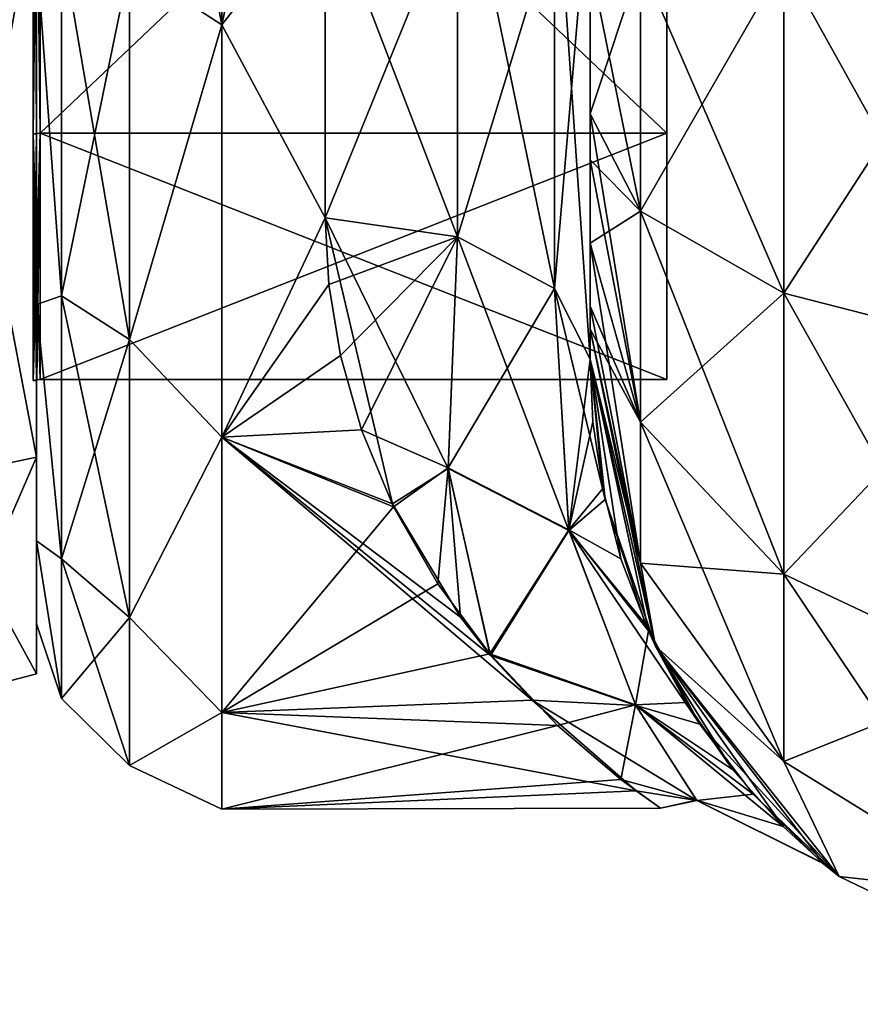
# Model space of a CAD drawing. Extents: x -23 to 470, y -1800 to 0.
# Tile 8 of 243: x 0 to 16, y -1800 to -1781. Entities that reach past the tile are written whole.
import ezdxf

# ---------------------------------------------------------------- set-up
doc = ezdxf.new("R2010")
doc.units = 0
doc.header["$LTSCALE"] = 61.050099
for name, color, linetype in [('1101', 7, 'CONTINUOUS'), ('1102', 7, 'CONTINUOUS'), ('1103', 7, 'CONTINUOUS'), ('1104', 7, 'CONTINUOUS'), ('1107', 7, 'CONTINUOUS'), ('1108', 7, 'CONTINUOUS'), ('1111', 7, 'CONTINUOUS'), ('1112', 7, 'CONTINUOUS'), ('1283', 7, 'CONTINUOUS'), ('1284', 7, 'CONTINUOUS'), ('550', 7, 'CONTINUOUS'), ('554', 7, 'CONTINUOUS'), ('555', 7, 'CONTINUOUS'), ('580', 7, 'CONTINUOUS'), ('581', 7, 'CONTINUOUS'), ('582', 7, 'CONTINUOUS'), ('585', 7, 'CONTINUOUS'), ('586', 7, 'CONTINUOUS'), ('587', 7, 'CONTINUOUS'), ('593', 7, 'CONTINUOUS')]:
    doc.layers.add(name, color=color, linetype=linetype)

msp = doc.modelspace()

# ---------------------------------------------------------------- linework, layer by layer
at = {"layer": '1101', "linetype": 'CONTINUOUS'}
for points in [[(0, -1789.348, 12.605), (0, -1772, 15.902), (0, -1765.373, 20.394), (0, -1789.348, 12.605)], [(0, -1778.627, 20.394), (0, -1789.348, 12.605), (0, -1765.373, 20.394), (0, -1778.627, 20.394)], [(0, -1772, -15.902), (0, -1783.244, -11.244), (0, -1789.348, -12.605), (0, -1772, -15.902)], [(0, -1778.627, -20.394), (0, -1772, -15.902), (0, -1789.348, -12.605), (0, -1778.627, -20.394)], [(0, -1783.244, 11.244), (0, -1772, 15.902), (0, -1789.348, 12.605), (0, -1783.244, 11.244)], [(0, -1783.244, -11.244), (0, -1787.902), (0, -1789.348, -12.605), (0, -1783.244, -11.244)], [(0, -1787.902), (0, -1783.244, 11.244), (0, -1793.444), (0, -1787.902)], [(0, -1793.444), (0, -1783.244, 11.244), (0, -1789.348, 12.605), (0, -1793.444)], [(0, -1787.902), (0, -1793.444), (0, -1789.348, -12.605), (0, -1787.902)]]:
    msp.add_3dface(points, dxfattribs=at)
at = {"layer": '1102', "linetype": 'CONTINUOUS'}
for points in [[(11.9, -1756.115), (11.9, -1760.768, 11.232), (11.9, -1787.885), (11.9, -1756.115)], [(11.9, -1756.115), (11.9, -1787.885), (11.9, -1783.232, -11.232), (11.9, -1756.115)], [(11.9, -1756.115), (11.9, -1783.232, -11.232), (11.9, -1760.768, -11.232), (11.9, -1756.115)], [(11.9, -1760.768, 11.232), (11.9, -1772, 15.885), (11.9, -1783.232, 11.232), (11.9, -1760.768, 11.232)], [(11.9, -1760.768, 11.232), (11.9, -1783.232, 11.232), (11.9, -1787.885), (11.9, -1760.768, 11.232)], [(11.9, -1783.232, -11.232), (11.9, -1772, -15.885), (11.9, -1760.768, -11.232), (11.9, -1783.232, -11.232)]]:
    msp.add_3dface(points, dxfattribs=at)
at = {"layer": '1103', "linetype": 'CONTINUOUS'}
for points in [[(11.9, -1783.232, 11.232), (11.9, -1772, 15.885), (0.066, -1783.232, 11.232), (11.9, -1783.232, 11.232)], [(0.066, -1783.232, 11.232), (11.9, -1772, 15.885), (0.066, -1772, 15.885), (0.066, -1783.232, 11.232)], [(11.9, -1787.885), (11.9, -1783.232, 11.232), (0.066, -1787.885), (11.9, -1787.885)], [(0.066, -1787.885), (11.9, -1783.232, 11.232), (0.066, -1783.232, 11.232), (0.066, -1787.885)]]:
    msp.add_3dface(points, dxfattribs=at)
at = {"layer": '1104', "linetype": 'CONTINUOUS'}
for points in [[(11.9, -1772, -15.885), (11.9, -1783.232, -11.232), (0.066, -1772, -15.885), (11.9, -1772, -15.885)], [(0.066, -1772, -15.885), (11.9, -1783.232, -11.232), (0.066, -1783.232, -11.232), (0.066, -1772, -15.885)], [(11.9, -1787.885), (0.066, -1787.885), (0.066, -1783.232, -11.232), (11.9, -1787.885)], [(11.9, -1783.232, -11.232), (11.9, -1787.885), (0.066, -1783.232, -11.232), (11.9, -1783.232, -11.232)]]:
    msp.add_3dface(points, dxfattribs=at)
at = {"layer": '1107', "linetype": 'CONTINUOUS'}
for points in [[(0, -1789.348, 12.605), (0, -1778.627, 20.394), (-2.009, -1789.774, 12.913), (0, -1789.348, 12.605)], [(-2.009, -1789.774, 12.913), (0, -1778.627, 20.394), (-2.009, -1778.789, 20.894), (-2.009, -1789.774, 12.913)], [(0, -1793.444), (0, -1789.348, 12.605), (-2.009, -1793.97, 0), (0, -1793.444)], [(-2.009, -1793.97, 0), (0, -1789.348, 12.605), (-2.009, -1789.774, 12.913), (-2.009, -1793.97, 0)]]:
    msp.add_3dface(points, dxfattribs=at)
at = {"layer": '1108', "linetype": 'CONTINUOUS'}
for points in [[(0, -1778.627, -20.394), (0, -1789.348, -12.605), (-2.009, -1778.789, -20.894), (0, -1778.627, -20.394)], [(-2.009, -1778.789, -20.894), (0, -1789.348, -12.605), (-2.009, -1789.774, -12.913), (-2.009, -1778.789, -20.894)], [(0, -1789.348, -12.605), (0, -1793.444), (-2.009, -1789.774, -12.913), (0, -1789.348, -12.605)], [(0, -1793.444), (-2.009, -1793.97, 0), (-2.009, -1789.774, -12.913), (0, -1793.444)]]:
    msp.add_3dface(points, dxfattribs=at)
at = {"layer": '1111', "linetype": 'CONTINUOUS'}
for points in [[(0.066, -1772, -15.885), (0.066, -1783.232, -11.232), (-0.064, -1772, -15.902), (0.066, -1772, -15.885)], [(-0.064, -1772, -15.902), (0.066, -1783.232, -11.232), (-0.064, -1783.244, -11.244), (-0.064, -1772, -15.902)], [(0.066, -1783.232, -11.232), (0.066, -1787.885), (-0.064, -1783.244, -11.244), (0.066, -1783.232, -11.232)], [(0.066, -1787.885), (0.001, -1787.889), (-0.064, -1783.244, -11.244), (0.066, -1787.885)], [(0.001, -1787.889), (-0.064, -1787.902), (-0.064, -1783.244, -11.244), (0.001, -1787.889)]]:
    msp.add_3dface(points, dxfattribs=at)
at = {"layer": '1112', "linetype": 'CONTINUOUS'}
for points in [[(0.066, -1783.232, 11.232), (0.066, -1772, 15.885), (-0.064, -1783.244, 11.244), (0.066, -1783.232, 11.232)], [(-0.064, -1783.244, 11.244), (0.066, -1772, 15.885), (-0.064, -1772, 15.902), (-0.064, -1783.244, 11.244)], [(0.001, -1787.889), (0.066, -1783.232, 11.232), (-0.064, -1787.902), (0.001, -1787.889)], [(-0.064, -1787.902), (0.066, -1783.232, 11.232), (-0.064, -1783.244, 11.244), (-0.064, -1787.902)], [(0.066, -1787.885), (0.066, -1783.232, 11.232), (0.001, -1787.889), (0.066, -1787.885)]]:
    msp.add_3dface(points, dxfattribs=at)
at = {"layer": '1283', "linetype": 'CONTINUOUS'}
for points in [[(0, -1772, 15.902), (0, -1783.244, 11.244), (-0.064, -1772, 15.902), (0, -1772, 15.902)], [(0, -1783.244, 11.244), (-0.064, -1783.244, 11.244), (-0.064, -1772, 15.902), (0, -1783.244, 11.244)], [(0, -1783.244, 11.244), (0, -1787.902), (-0.064, -1783.244, 11.244), (0, -1783.244, 11.244)], [(0, -1787.902), (-0.064, -1787.902), (-0.064, -1783.244, 11.244), (0, -1787.902)]]:
    msp.add_3dface(points, dxfattribs=at)
at = {"layer": '1284', "linetype": 'CONTINUOUS'}
for points in [[(0, -1783.244, -11.244), (0, -1772, -15.902), (-0.064, -1783.244, -11.244), (0, -1783.244, -11.244)], [(0, -1772, -15.902), (-0.064, -1772, -15.902), (-0.064, -1783.244, -11.244), (0, -1772, -15.902)], [(0, -1787.902), (0, -1783.244, -11.244), (-0.064, -1787.902), (0, -1787.902)], [(-0.064, -1787.902), (0, -1783.244, -11.244), (-0.064, -1783.244, -11.244), (-0.064, -1787.902)]]:
    msp.add_3dface(points, dxfattribs=at)
at = {"layer": '550', "linetype": 'CONTINUOUS'}
for points in [[(10.45, -1782.865, -60.931), (10.45, -1783.734, -60.5), (10.45, -1728.15, -61.5), (10.45, -1782.865, -60.931)], [(10.45, -1728.15, -61.5), (10.45, -1783.734, -60.5), (10.45, -1735.92, -59.965), (10.45, -1728.15, -61.5)], [(10.45, -1780, -61.5), (10.45, -1782.865, -60.931), (10.45, -1728.15, -61.5), (10.45, -1780, -61.5)], [(10.45, -1735.917, 59.966), (10.45, -1742.613, 55.523), (10.45, -1785.305, 59.301), (10.45, -1735.917, 59.966)], [(10.45, -1780, 61.5), (10.45, -1735.917, 59.966), (10.45, -1782.865, 60.931), (10.45, -1780, 61.5)], [(10.45, -1782.865, 60.931), (10.45, -1735.917, 59.966), (10.45, -1783.734, 60.5), (10.45, -1782.865, 60.931)], [(10.45, -1783.734, 60.5), (10.45, -1735.917, 59.966), (10.45, -1785.305, 59.301), (10.45, -1783.734, 60.5)], [(10.45, -1786.5, -57.734), (10.45, -1786.933, -56.86), (10.45, -1735.92, -59.965), (10.45, -1786.5, -57.734)], [(10.45, -1735.92, -59.965), (10.45, -1786.933, -56.86), (10.45, -1742.616, -55.52), (10.45, -1735.92, -59.965)], [(10.45, -1785.305, -59.301), (10.45, -1786.5, -57.734), (10.45, -1735.92, -59.965), (10.45, -1785.305, -59.301)], [(10.45, -1783.734, -60.5), (10.45, -1785.305, -59.301), (10.45, -1735.92, -59.965), (10.45, -1783.734, -60.5)], [(10.45, -1742.613, 55.523), (10.45, -1747.082, 48.856), (10.45, -1787.5, 54), (10.45, -1742.613, 55.523)], [(10.45, -1785.305, 59.301), (10.45, -1742.613, 55.523), (10.45, -1786.5, 57.734), (10.45, -1785.305, 59.301)], [(10.45, -1786.5, 57.734), (10.45, -1742.613, 55.523), (10.45, -1786.933, 56.86), (10.45, -1786.5, 57.734)], [(10.45, -1786.933, 56.86), (10.45, -1742.613, 55.523), (10.45, -1787.5, 54), (10.45, -1786.933, 56.86)], [(10.45, -1786.933, -56.86), (10.45, -1787.5, -54), (10.45, -1742.616, -55.52), (10.45, -1786.933, -56.86)], [(10.45, -1742.616, -55.52), (10.45, -1787.5, -54), (10.45, -1747.083, -48.852), (10.45, -1742.616, -55.52)], [(10.45, -1747.082, 48.856), (10.45, -1748.65, 41.002), (10.45, -1787.5, 54), (10.45, -1747.082, 48.856)], [(10.45, -1748.65, 41.002), (10.45, -1747.083, 33.148), (10.45, -1787.5, 54), (10.45, -1748.65, 41.002)], [(10.45, -1787.5, 54), (10.45, -1747.083, 33.148), (10.45, -1768.176, 28.742), (10.45, -1787.5, 54)], [(10.45, -1787.5, -54), (10.45, -1787.5, -24.51), (10.45, -1747.083, -48.852), (10.45, -1787.5, -54)], [(10.45, -1747.083, -48.852), (10.45, -1787.5, -24.51), (10.45, -1748.65, -40.998), (10.45, -1747.083, -48.852)], [(10.45, -1748.65, -40.998), (10.45, -1787.5, -24.51), (10.45, -1778.234, -28.319), (10.45, -1748.65, -40.998)], [(10.45, -1778.235, 28.319), (10.45, -1787.5, 54), (10.45, -1768.176, 28.742), (10.45, -1778.235, 28.319)], [(10.45, -1787.5, 24.51), (10.45, -1787.5, 54), (10.45, -1778.235, 28.319), (10.45, -1787.5, 24.51)]]:
    msp.add_3dface(points, dxfattribs=at)
at = {"layer": '554', "linetype": 'CONTINUOUS'}
for points in [[(0, -1751.5, 0), (0, -1753.067, -7.855), (0, -1790.933, -7.854), (0, -1751.5, 0)], [(0, -1753.067, 7.854), (0, -1751.5, 0), (0, -1792.5, 0), (0, -1753.067, 7.854)], [(0, -1792.5, 0), (0, -1751.5, 0), (0, -1790.933, -7.854), (0, -1792.5, 0)], [(0, -1753.067, -7.855), (0, -1757.536, -14.522), (0, -1790.933, -7.854), (0, -1753.067, -7.855)], [(0, -1757.536, 14.522), (0, -1753.067, 7.854), (0, -1786.464, 14.522), (0, -1757.536, 14.522)], [(0, -1786.464, 14.522), (0, -1753.067, 7.854), (0, -1790.933, 7.855), (0, -1786.464, 14.522)], [(0, -1790.933, 7.855), (0, -1753.067, 7.854), (0, -1792.5, 0), (0, -1790.933, 7.855)], [(0, -1757.536, -14.522), (0, -1764.234, -18.966), (0, -1786.464, -14.522), (0, -1757.536, -14.522)], [(0, -1790.933, -7.854), (0, -1757.536, -14.522), (0, -1786.464, -14.522), (0, -1790.933, -7.854)], [(0, -1779.766, 18.966), (0, -1757.536, 14.522), (0, -1786.464, 14.522), (0, -1779.766, 18.966)], [(0, -1786.464, -14.522), (0, -1764.234, -18.966), (0, -1779.765, -18.966), (0, -1786.464, -14.522)]]:
    msp.add_3dface(points, dxfattribs=at)
at = {"layer": '555', "linetype": 'CONTINUOUS'}
for points in [[(3.5, -1781.184, -22.173), (3.5, -1772, -24), (5.45, -1778.677, -23.052), (3.5, -1781.184, -22.173)], [(3.5, -1772, 24), (3.5, -1781.184, 22.173), (5.45, -1772, 24), (3.5, -1772, 24)], [(5.45, -1772, 24), (3.5, -1781.184, 22.173), (5.45, -1778.677, 23.052), (5.45, -1772, 24)], [(5.45, -1784.828, -20.284), (3.5, -1781.184, -22.173), (5.45, -1778.677, -23.052), (5.45, -1784.828, -20.284)], [(5.45, -1778.677, 23.052), (3.5, -1781.184, 22.173), (5.45, -1784.828, 20.284), (5.45, -1778.677, 23.052)], [(3.5, -1788.971, -16.971), (3.5, -1781.184, -22.173), (5.45, -1784.828, -20.284), (3.5, -1788.971, -16.971)], [(3.5, -1781.184, 22.173), (3.5, -1788.971, 16.971), (5.45, -1784.828, 20.284), (3.5, -1781.184, 22.173)], [(6.717, -1790.235, -15.604), (3.5, -1788.971, -16.971), (5.45, -1784.828, -20.284), (6.717, -1790.235, -15.604)], [(5.45, -1784.828, 20.284), (3.5, -1788.971, 16.971), (5.517, -1786.091, 19.428), (5.45, -1784.828, 20.284)], [(5.517, -1786.091, 19.428), (3.5, -1788.971, 16.971), (5.735, -1787.43, 18.383), (5.517, -1786.091, 19.428)], [(5.735, -1787.43, 18.383), (3.5, -1788.971, 16.971), (6.134, -1788.836, 17.104), (5.735, -1787.43, 18.383)], [(6.134, -1788.836, 17.104), (3.5, -1788.971, 16.971), (6.742, -1790.288, 15.542), (6.134, -1788.836, 17.104)], [(3.5, -1794.173, -9.184), (3.5, -1788.971, -16.971), (9.355, -1793.941, -9.725), (3.5, -1794.173, -9.184)], [(9.355, -1793.941, -9.725), (3.5, -1788.971, -16.971), (8.57, -1793.096, -11.444), (9.355, -1793.941, -9.725)], [(8.57, -1793.096, -11.444), (3.5, -1788.971, -16.971), (8.004, -1792.372, -12.689), (8.57, -1793.096, -11.444)], [(8.004, -1792.372, -12.689), (3.5, -1788.971, -16.971), (6.717, -1790.235, -15.604), (8.004, -1792.372, -12.689)], [(3.5, -1788.971, 16.971), (3.5, -1794.173, 9.184), (6.742, -1790.288, 15.542), (3.5, -1788.971, 16.971)], [(6.742, -1790.288, 15.542), (3.5, -1794.173, 9.184), (7.576, -1791.746, 13.642), (6.742, -1790.288, 15.542)], [(7.576, -1791.746, 13.642), (3.5, -1794.173, 9.184), (8.557, -1793.066, 11.499), (7.576, -1791.746, 13.642)], [(8.557, -1793.066, 11.499), (3.5, -1794.173, 9.184), (9.838, -1794.417, 8.573), (8.557, -1793.066, 11.499)], [(11.32, -1795.652, -4.07), (3.5, -1794.173, -9.184), (9.355, -1793.941, -9.725), (11.32, -1795.652, -4.07)], [(3.5, -1796, 0), (3.5, -1794.173, -9.184), (11.32, -1795.652, -4.07), (3.5, -1796, 0)], [(3.5, -1794.173, 9.184), (3.5, -1796, 0), (9.838, -1794.417, 8.573), (3.5, -1794.173, 9.184)], [(9.838, -1794.417, 8.573), (3.5, -1796, 0), (11.035, -1795.437, 5.169), (9.838, -1794.417, 8.573)], [(11.035, -1795.437, 5.169), (3.5, -1796, 0), (11.782, -1795.981, 0.964), (11.035, -1795.437, 5.169)], [(11.782, -1795.981, 0.964), (3.5, -1796, 0), (11.32, -1795.652, -4.07), (11.782, -1795.981, 0.964)]]:
    msp.add_3dface(points, dxfattribs=at)
at = {"layer": '580', "linetype": 'CONTINUOUS'}
for points in [[(10.45, -1780, 61.5), (10.45, -1782.865, 60.931), (11.402, -1784.701, 65.349), (10.45, -1780, 61.5)], [(10.45, -1780, 61.5), (11.402, -1784.701, 65.349), (11.402, -1780, 66.284), (10.45, -1780, 61.5)], [(11.402, -1784.701, 65.349), (14.111, -1786.253, 69.095), (11.402, -1780, 66.284), (11.402, -1784.701, 65.349)], [(11.402, -1780, 66.284), (14.111, -1786.253, 69.095), (14.111, -1780, 70.339), (11.402, -1780, 66.284)], [(14.111, -1786.253, 69.095), (18.166, -1787.29, 71.599), (14.111, -1780, 70.339), (14.111, -1786.253, 69.095)], [(14.111, -1780, 70.339), (18.166, -1787.29, 71.599), (18.16, -1780, 73.046), (14.111, -1780, 70.339)], [(10.45, -1782.865, 60.931), (10.45, -1783.734, 60.5), (11.402, -1788.689, 62.682), (10.45, -1782.865, 60.931)], [(11.402, -1784.701, 65.349), (10.45, -1782.865, 60.931), (11.402, -1788.689, 62.682), (11.402, -1784.701, 65.349)], [(10.45, -1783.734, 60.5), (10.45, -1785.305, 59.301), (11.402, -1788.689, 62.682), (10.45, -1783.734, 60.5)], [(14.111, -1786.253, 69.095), (11.402, -1784.701, 65.349), (14.111, -1791.558, 65.549), (14.111, -1786.253, 69.095)], [(11.402, -1784.701, 65.349), (11.402, -1788.689, 62.682), (14.111, -1791.558, 65.549), (11.402, -1784.701, 65.349)], [(10.45, -1785.305, 59.301), (10.45, -1786.5, 57.734), (11.402, -1791.352, 58.692), (10.45, -1785.305, 59.301)], [(10.45, -1785.305, 59.301), (11.402, -1791.352, 58.692), (11.402, -1788.689, 62.682), (10.45, -1785.305, 59.301)], [(18.166, -1787.29, 71.599), (14.111, -1786.253, 69.095), (18.166, -1793.475, 67.464), (18.166, -1787.29, 71.599)], [(14.111, -1786.253, 69.095), (14.111, -1791.558, 65.549), (18.166, -1793.475, 67.464), (14.111, -1786.253, 69.095)], [(10.45, -1786.5, 57.734), (10.45, -1786.933, 56.86), (11.402, -1791.352, 58.692), (10.45, -1786.5, 57.734)], [(10.45, -1786.933, 56.86), (10.45, -1787.5, 54), (11.688, -1792.924, 54), (10.45, -1786.933, 56.86)], [(10.45, -1786.933, 56.86), (11.688, -1792.924, 54), (11.402, -1791.352, 58.692), (10.45, -1786.933, 56.86)], [(11.402, -1791.352, 58.692), (14.111, -1795.1, 60.241), (11.402, -1788.689, 62.682), (11.402, -1791.352, 58.692)], [(11.402, -1788.689, 62.682), (14.111, -1795.1, 60.241), (14.111, -1791.558, 65.549), (11.402, -1788.689, 62.682)], [(11.402, -1791.352, 58.692), (11.688, -1792.924, 54), (14.111, -1795.1, 60.241), (11.402, -1791.352, 58.692)], [(14.111, -1795.1, 60.241), (18.166, -1797.604, 61.276), (14.111, -1791.558, 65.549), (14.111, -1795.1, 60.241)], [(14.111, -1791.558, 65.549), (18.166, -1797.604, 61.276), (18.166, -1793.475, 67.464), (14.111, -1791.558, 65.549)], [(11.688, -1792.924, 54), (15.156, -1797.273, 54), (14.111, -1795.1, 60.241), (11.688, -1792.924, 54)], [(14.111, -1795.1, 60.241), (15.156, -1797.273, 54), (18.166, -1797.604, 61.276), (14.111, -1795.1, 60.241)], [(15.156, -1797.273, 54), (20.168, -1799.687, 54), (18.166, -1797.604, 61.276), (15.156, -1797.273, 54)]]:
    msp.add_3dface(points, dxfattribs=at)
at = {"layer": '581', "linetype": 'CONTINUOUS'}
for points in [[(10.45, -1787.5, 54), (10.45, -1787.5, 24.51), (10.506, -1788.684, 23.379), (10.45, -1787.5, 54)], [(11.688, -1792.924, 54), (10.45, -1787.5, 54), (11.553, -1792.634, 18.063), (11.688, -1792.924, 54)], [(11.553, -1792.634, 18.063), (10.45, -1787.5, 54), (11.032, -1791.27, 20.23), (11.553, -1792.634, 18.063)], [(11.032, -1791.27, 20.23), (10.45, -1787.5, 54), (10.691, -1789.945, 21.976), (11.032, -1791.27, 20.23)], [(10.691, -1789.945, 21.976), (10.45, -1787.5, 54), (10.506, -1788.684, 23.379), (10.691, -1789.945, 21.976)], [(10.45, -1787.5, -24.51), (10.45, -1787.5, -54), (11.688, -1792.924, -54), (10.45, -1787.5, -24.51)], [(10.45, -1787.5, -24.51), (11.688, -1792.924, -54), (10.734, -1790.151, -21.721), (10.45, -1787.5, -24.51)], [(10.734, -1790.151, -21.721), (11.688, -1792.924, -54), (11.496, -1792.507, -18.273), (10.734, -1790.151, -21.721)], [(11.496, -1792.507, -18.273), (11.688, -1792.924, -54), (12.522, -1794.392, -14.447), (11.496, -1792.507, -18.273)], [(12.264, -1793.985, 15.391), (11.688, -1792.924, 54), (11.553, -1792.634, 18.063), (12.264, -1793.985, 15.391)], [(11.688, -1792.924, -54), (15.156, -1797.273, -54), (12.522, -1794.392, -14.447), (11.688, -1792.924, -54)], [(15.156, -1797.273, 54), (11.688, -1792.924, 54), (14.865, -1797.033, 2.98), (15.156, -1797.273, 54)], [(14.865, -1797.033, 2.98), (11.688, -1792.924, 54), (14.099, -1796.327, 8.065), (14.865, -1797.033, 2.98)], [(14.099, -1796.327, 8.065), (11.688, -1792.924, 54), (13.141, -1795.248, 12.116), (14.099, -1796.327, 8.065)], [(13.141, -1795.248, 12.116), (11.688, -1792.924, 54), (12.264, -1793.985, 15.391), (13.141, -1795.248, 12.116)], [(12.522, -1794.392, -14.447), (15.156, -1797.273, -54), (13.532, -1795.719, -10.568), (12.522, -1794.392, -14.447)], [(13.532, -1795.719, -10.568), (15.156, -1797.273, -54), (14.831, -1797.005, -3.318), (13.532, -1795.719, -10.568)], [(14.831, -1797.005, -3.318), (15.156, -1797.273, -54), (14.865, -1797.033, 2.98), (14.831, -1797.005, -3.318)], [(15.156, -1797.273, -54), (15.156, -1797.273, 54), (14.865, -1797.033, 2.98), (15.156, -1797.273, -54)], [(15.156, -1797.273, -54), (20.168, -1799.687, -54), (15.156, -1797.273, 54), (15.156, -1797.273, -54)], [(20.168, -1799.687, -54), (20.168, -1799.687, 54), (15.156, -1797.273, 54), (20.168, -1799.687, -54)]]:
    msp.add_3dface(points, dxfattribs=at)
at = {"layer": '582', "linetype": 'CONTINUOUS'}
for points in [[(10.45, -1782.865, -60.931), (10.45, -1780, -61.5), (11.402, -1780, -66.284), (10.45, -1782.865, -60.931)], [(10.45, -1782.865, -60.931), (11.402, -1780, -66.284), (11.402, -1784.701, -65.349), (10.45, -1782.865, -60.931)], [(11.402, -1780, -66.284), (14.111, -1780, -70.339), (11.402, -1784.701, -65.349), (11.402, -1780, -66.284)], [(11.402, -1784.701, -65.349), (14.111, -1780, -70.339), (14.111, -1786.253, -69.095), (11.402, -1784.701, -65.349)], [(14.111, -1780, -70.339), (18.16, -1780, -73.046), (14.111, -1786.253, -69.095), (14.111, -1780, -70.339)], [(14.111, -1786.253, -69.095), (18.16, -1780, -73.046), (18.166, -1787.29, -71.599), (14.111, -1786.253, -69.095)], [(10.45, -1783.734, -60.5), (10.45, -1782.865, -60.931), (11.402, -1784.701, -65.349), (10.45, -1783.734, -60.5)], [(10.45, -1785.305, -59.301), (10.45, -1783.734, -60.5), (11.402, -1784.701, -65.349), (10.45, -1785.305, -59.301)], [(10.45, -1785.305, -59.301), (11.402, -1784.701, -65.349), (11.402, -1788.689, -62.682), (10.45, -1785.305, -59.301)], [(11.402, -1784.701, -65.349), (14.111, -1786.253, -69.095), (11.402, -1788.689, -62.682), (11.402, -1784.701, -65.349)], [(10.45, -1786.5, -57.734), (10.45, -1785.305, -59.301), (11.402, -1788.689, -62.682), (10.45, -1786.5, -57.734)], [(11.402, -1788.689, -62.682), (14.111, -1786.253, -69.095), (14.111, -1791.558, -65.549), (11.402, -1788.689, -62.682)], [(14.111, -1786.253, -69.095), (18.166, -1787.29, -71.599), (14.111, -1791.558, -65.549), (14.111, -1786.253, -69.095)], [(10.45, -1786.933, -56.86), (10.45, -1786.5, -57.734), (11.402, -1788.689, -62.682), (10.45, -1786.933, -56.86)], [(10.45, -1787.5, -54), (10.45, -1786.933, -56.86), (11.402, -1791.352, -58.692), (10.45, -1787.5, -54)], [(11.402, -1791.352, -58.692), (10.45, -1786.933, -56.86), (11.402, -1788.689, -62.682), (11.402, -1791.352, -58.692)], [(14.111, -1791.558, -65.549), (18.166, -1787.29, -71.599), (18.166, -1793.475, -67.464), (14.111, -1791.558, -65.549)], [(11.688, -1792.924, -54), (10.45, -1787.5, -54), (11.402, -1791.352, -58.692), (11.688, -1792.924, -54)], [(11.402, -1791.352, -58.692), (11.402, -1788.689, -62.682), (14.111, -1791.558, -65.549), (11.402, -1791.352, -58.692)], [(14.111, -1795.1, -60.241), (11.688, -1792.924, -54), (11.402, -1791.352, -58.692), (14.111, -1795.1, -60.241)], [(14.111, -1795.1, -60.241), (11.402, -1791.352, -58.692), (14.111, -1791.558, -65.549), (14.111, -1795.1, -60.241)], [(14.111, -1795.1, -60.241), (14.111, -1791.558, -65.549), (18.166, -1793.475, -67.464), (14.111, -1795.1, -60.241)], [(15.156, -1797.273, -54), (11.688, -1792.924, -54), (14.111, -1795.1, -60.241), (15.156, -1797.273, -54)], [(18.166, -1797.604, -61.276), (14.111, -1795.1, -60.241), (18.166, -1793.475, -67.464), (18.166, -1797.604, -61.276)], [(18.166, -1797.604, -61.276), (15.156, -1797.273, -54), (14.111, -1795.1, -60.241), (18.166, -1797.604, -61.276)], [(20.168, -1799.687, -54), (15.156, -1797.273, -54), (18.166, -1797.604, -61.276), (20.168, -1799.687, -54)]]:
    msp.add_3dface(points, dxfattribs=at)
at = {"layer": '585', "linetype": 'CONTINUOUS'}
for points in [[(7.948, -1785.185, -20.849), (5.45, -1778.677, -23.052), (7.947, -1777.305, -24.091), (7.948, -1785.185, -20.849)], [(7.948, -1785.185, -20.849), (7.947, -1777.305, -24.091), (9.78, -1786.164, -22.397), (7.948, -1785.185, -20.849)], [(7.947, -1777.305, -24.091), (9.78, -1777.699, -25.88), (9.78, -1786.164, -22.397), (7.947, -1777.305, -24.091)], [(10.45, -1778.234, -28.319), (10.45, -1787.5, -24.51), (9.78, -1777.699, -25.88), (10.45, -1778.234, -28.319)], [(9.78, -1777.699, -25.88), (10.45, -1787.5, -24.51), (9.78, -1786.164, -22.397), (9.78, -1777.699, -25.88)], [(5.45, -1784.828, -20.284), (5.45, -1778.677, -23.052), (7.948, -1785.185, -20.849), (5.45, -1784.828, -20.284)]]:
    msp.add_3dface(points, dxfattribs=at)
at = {"layer": '586', "linetype": 'CONTINUOUS'}
for points in [[(5.45, -1784.828, 20.284), (5.517, -1786.091, 19.428), (7.948, -1785.185, 20.849), (5.45, -1784.828, 20.284)], [(6.717, -1790.235, -15.604), (5.45, -1784.828, -20.284), (7.771, -1789.565, -16.635), (6.717, -1790.235, -15.604)], [(5.45, -1784.828, -20.284), (7.948, -1785.185, -20.849), (7.771, -1789.565, -16.635), (5.45, -1784.828, -20.284)], [(5.517, -1786.091, 19.428), (5.735, -1787.43, 18.383), (7.948, -1785.185, 20.849), (5.517, -1786.091, 19.428)], [(5.735, -1787.43, 18.383), (6.134, -1788.836, 17.104), (7.948, -1785.185, 20.849), (5.735, -1787.43, 18.383)], [(7.948, -1785.185, 20.849), (6.134, -1788.836, 17.104), (7.77, -1789.551, 16.651), (7.948, -1785.185, 20.849)], [(9.78, -1786.164, 22.397), (7.948, -1785.185, 20.849), (7.77, -1789.551, 16.651), (9.78, -1786.164, 22.397)], [(7.948, -1785.185, -20.849), (10.051, -1790.736, -17.125), (7.771, -1789.565, -16.635), (7.948, -1785.185, -20.849)], [(7.948, -1785.185, -20.849), (9.78, -1786.164, -22.397), (10.051, -1790.736, -17.125), (7.948, -1785.185, -20.849)], [(10.049, -1790.723, 17.145), (9.78, -1786.164, 22.397), (7.77, -1789.551, 16.651), (10.049, -1790.723, 17.145)], [(10.45, -1787.5, 24.51), (9.78, -1786.164, 22.397), (10.049, -1790.723, 17.145), (10.45, -1787.5, 24.51)], [(10.45, -1787.5, -24.51), (10.734, -1790.151, -21.721), (9.78, -1786.164, -22.397), (10.45, -1787.5, -24.51)], [(9.78, -1786.164, -22.397), (10.734, -1790.151, -21.721), (10.051, -1790.736, -17.125), (9.78, -1786.164, -22.397)], [(10.506, -1788.684, 23.379), (10.45, -1787.5, 24.51), (10.049, -1790.723, 17.145), (10.506, -1788.684, 23.379)], [(10.691, -1789.945, 21.976), (10.506, -1788.684, 23.379), (10.049, -1790.723, 17.145), (10.691, -1789.945, 21.976)], [(6.134, -1788.836, 17.104), (6.742, -1790.288, 15.542), (7.77, -1789.551, 16.651), (6.134, -1788.836, 17.104)], [(6.742, -1790.288, 15.542), (7.576, -1791.746, 13.642), (7.77, -1789.551, 16.651), (6.742, -1790.288, 15.542)], [(7.576, -1791.746, 13.642), (8.557, -1793.066, 11.499), (7.77, -1789.551, 16.651), (7.576, -1791.746, 13.642)], [(8.557, -1793.066, 11.499), (10.049, -1790.723, 17.145), (7.77, -1789.551, 16.651), (8.557, -1793.066, 11.499)], [(8.004, -1792.372, -12.689), (6.717, -1790.235, -15.604), (7.771, -1789.565, -16.635), (8.004, -1792.372, -12.689)], [(8.57, -1793.096, -11.444), (8.004, -1792.372, -12.689), (7.771, -1789.565, -16.635), (8.57, -1793.096, -11.444)], [(10.051, -1790.736, -17.125), (8.57, -1793.096, -11.444), (7.771, -1789.565, -16.635), (10.051, -1790.736, -17.125)], [(11.032, -1791.27, 20.23), (10.691, -1789.945, 21.976), (10.049, -1790.723, 17.145), (11.032, -1791.27, 20.23)], [(10.734, -1790.151, -21.721), (11.496, -1792.507, -18.273), (10.051, -1790.736, -17.125), (10.734, -1790.151, -21.721)], [(8.557, -1793.066, 11.499), (11.31, -1794.03, 10.697), (10.049, -1790.723, 17.145), (8.557, -1793.066, 11.499)], [(8.57, -1793.096, -11.444), (10.051, -1790.736, -17.125), (11.317, -1794.042, -10.666), (8.57, -1793.096, -11.444)], [(11.553, -1792.634, 18.063), (11.032, -1791.27, 20.23), (10.049, -1790.723, 17.145), (11.553, -1792.634, 18.063)], [(11.31, -1794.03, 10.697), (11.553, -1792.634, 18.063), (10.049, -1790.723, 17.145), (11.31, -1794.03, 10.697)], [(11.496, -1792.507, -18.273), (12.522, -1794.392, -14.447), (10.051, -1790.736, -17.125), (11.496, -1792.507, -18.273)], [(10.051, -1790.736, -17.125), (12.522, -1794.392, -14.447), (11.317, -1794.042, -10.666), (10.051, -1790.736, -17.125)], [(12.264, -1793.985, 15.391), (11.553, -1792.634, 18.063), (11.31, -1794.03, 10.697), (12.264, -1793.985, 15.391)], [(8.557, -1793.066, 11.499), (9.838, -1794.417, 8.573), (11.31, -1794.03, 10.697), (8.557, -1793.066, 11.499)], [(9.355, -1793.941, -9.725), (8.57, -1793.096, -11.444), (11.317, -1794.042, -10.666), (9.355, -1793.941, -9.725)], [(11.32, -1795.652, -4.07), (9.355, -1793.941, -9.725), (12.465, -1795.835, -3.592), (11.32, -1795.652, -4.07)], [(9.355, -1793.941, -9.725), (11.317, -1794.042, -10.666), (12.465, -1795.835, -3.592), (9.355, -1793.941, -9.725)], [(13.141, -1795.248, 12.116), (12.264, -1793.985, 15.391), (11.31, -1794.03, 10.697), (13.141, -1795.248, 12.116)], [(9.838, -1794.417, 8.573), (11.035, -1795.437, 5.169), (11.31, -1794.03, 10.697), (9.838, -1794.417, 8.573)], [(11.035, -1795.437, 5.169), (12.461, -1795.83, 3.631), (11.31, -1794.03, 10.697), (11.035, -1795.437, 5.169)], [(14.099, -1796.327, 8.065), (13.141, -1795.248, 12.116), (11.31, -1794.03, 10.697), (14.099, -1796.327, 8.065)], [(12.461, -1795.83, 3.631), (14.099, -1796.327, 8.065), (11.31, -1794.03, 10.697), (12.461, -1795.83, 3.631)], [(12.522, -1794.392, -14.447), (13.532, -1795.719, -10.568), (11.317, -1794.042, -10.666), (12.522, -1794.392, -14.447)], [(11.317, -1794.042, -10.666), (13.532, -1795.719, -10.568), (12.465, -1795.835, -3.592), (11.317, -1794.042, -10.666)], [(11.035, -1795.437, 5.169), (11.782, -1795.981, 0.964), (12.461, -1795.83, 3.631), (11.035, -1795.437, 5.169)], [(11.782, -1795.981, 0.964), (11.32, -1795.652, -4.07), (12.465, -1795.835, -3.592), (11.782, -1795.981, 0.964)], [(11.782, -1795.981, 0.964), (12.465, -1795.835, -3.592), (12.461, -1795.83, 3.631), (11.782, -1795.981, 0.964)], [(14.865, -1797.033, 2.98), (14.099, -1796.327, 8.065), (12.461, -1795.83, 3.631), (14.865, -1797.033, 2.98)], [(12.465, -1795.835, -3.592), (14.865, -1797.033, 2.98), (12.461, -1795.83, 3.631), (12.465, -1795.835, -3.592)], [(13.532, -1795.719, -10.568), (14.831, -1797.005, -3.318), (12.465, -1795.835, -3.592), (13.532, -1795.719, -10.568)], [(14.831, -1797.005, -3.318), (14.865, -1797.033, 2.98), (12.465, -1795.835, -3.592), (14.831, -1797.005, -3.318)]]:
    msp.add_3dface(points, dxfattribs=at)
at = {"layer": '587', "linetype": 'CONTINUOUS'}
for points in [[(10.45, -1787.5, 24.51), (10.45, -1778.235, 28.319), (9.78, -1786.164, 22.397), (10.45, -1787.5, 24.51)], [(9.78, -1786.164, 22.397), (10.45, -1778.235, 28.319), (9.78, -1779.186, 25.507), (9.78, -1786.164, 22.397)], [(5.45, -1778.677, 23.052), (5.45, -1784.828, 20.284), (7.947, -1778.689, 23.744), (5.45, -1778.677, 23.052)], [(7.947, -1778.689, 23.744), (5.45, -1784.828, 20.284), (7.948, -1785.185, 20.849), (7.947, -1778.689, 23.744)], [(7.947, -1778.689, 23.744), (7.948, -1785.185, 20.849), (9.78, -1779.186, 25.507), (7.947, -1778.689, 23.744)], [(7.948, -1785.185, 20.849), (9.78, -1786.164, 22.397), (9.78, -1779.186, 25.507), (7.948, -1785.185, 20.849)]]:
    msp.add_3dface(points, dxfattribs=at)
at = {"layer": '593', "linetype": 'CONTINUOUS'}
for points in [[(3.5, -1772, -24), (3.5, -1781.184, -22.173), (1.752, -1772, -23.532), (3.5, -1772, -24)], [(3.5, -1781.184, -22.173), (1.752, -1780.048, -22.113), (1.752, -1772, -23.532), (3.5, -1781.184, -22.173)], [(3.5, -1781.184, 22.173), (3.5, -1772, 24), (1.752, -1780.048, 22.113), (3.5, -1781.184, 22.173)], [(0.469, -1779.61, 20.908), (0, -1779.766, 18.966), (0.469, -1786.302, 17.044), (0.469, -1779.61, 20.908)], [(0.469, -1786.302, -17.044), (0, -1779.765, -18.966), (0.469, -1779.61, -20.908), (0.469, -1786.302, -17.044)], [(1.752, -1787.126, -18.027), (0.469, -1779.61, -20.908), (1.752, -1780.048, -22.113), (1.752, -1787.126, -18.027)], [(0.469, -1786.302, -17.044), (0.469, -1779.61, -20.908), (1.752, -1787.126, -18.027), (0.469, -1786.302, -17.044)], [(0.469, -1779.61, 20.908), (0.469, -1786.302, 17.044), (1.752, -1780.048, 22.113), (0.469, -1779.61, 20.908)], [(0, -1786.464, -14.522), (0, -1779.765, -18.966), (0.469, -1786.302, -17.044), (0, -1786.464, -14.522)], [(0, -1779.766, 18.966), (0, -1786.464, 14.522), (0.469, -1786.302, 17.044), (0, -1779.766, 18.966)], [(1.752, -1780.048, 22.113), (0.469, -1786.302, 17.044), (1.752, -1787.126, 18.027), (1.752, -1780.048, 22.113)], [(3.5, -1781.184, -22.173), (1.752, -1787.126, -18.027), (1.752, -1780.048, -22.113), (3.5, -1781.184, -22.173)], [(3.5, -1781.184, 22.173), (1.752, -1780.048, 22.113), (1.752, -1787.126, 18.027), (3.5, -1781.184, 22.173)], [(3.5, -1781.184, -22.173), (3.5, -1788.971, -16.971), (1.752, -1787.126, -18.027), (3.5, -1781.184, -22.173)], [(3.5, -1788.971, 16.971), (3.5, -1781.184, 22.173), (1.752, -1787.126, 18.027), (3.5, -1788.971, 16.971)], [(0.469, -1786.302, 17.044), (0, -1786.464, 14.522), (0.469, -1791.269, 11.125), (0.469, -1786.302, 17.044)], [(0.469, -1791.269, -11.125), (0, -1786.464, -14.522), (0.469, -1786.302, -17.044), (0.469, -1791.269, -11.125)], [(1.752, -1792.379, -11.766), (0.469, -1786.302, -17.044), (1.752, -1787.126, -18.027), (1.752, -1792.379, -11.766)], [(0.469, -1791.269, -11.125), (0.469, -1786.302, -17.044), (1.752, -1792.379, -11.766), (0.469, -1791.269, -11.125)], [(0.469, -1786.302, 17.044), (0.469, -1791.269, 11.125), (1.752, -1787.126, 18.027), (0.469, -1786.302, 17.044)], [(0, -1786.464, 14.522), (0, -1790.933, 7.855), (0.469, -1791.269, 11.125), (0, -1786.464, 14.522)], [(0, -1790.933, -7.854), (0, -1786.464, -14.522), (0.469, -1791.269, -11.125), (0, -1790.933, -7.854)], [(1.752, -1787.126, 18.027), (0.469, -1791.269, 11.125), (1.752, -1792.379, 11.766), (1.752, -1787.126, 18.027)], [(3.5, -1788.971, -16.971), (1.752, -1792.379, -11.766), (1.752, -1787.126, -18.027), (3.5, -1788.971, -16.971)], [(3.5, -1788.971, 16.971), (1.752, -1787.126, 18.027), (1.752, -1792.379, 11.766), (3.5, -1788.971, 16.971)], [(3.5, -1788.971, -16.971), (3.5, -1794.173, -9.184), (1.752, -1792.379, -11.766), (3.5, -1788.971, -16.971)], [(3.5, -1794.173, 9.184), (3.5, -1788.971, 16.971), (1.752, -1792.379, 11.766), (3.5, -1794.173, 9.184)], [(0, -1790.933, 7.855), (0, -1792.5, 0), (0.469, -1793.912, 3.864), (0, -1790.933, 7.855)], [(0.469, -1791.269, 11.125), (0, -1790.933, 7.855), (0.469, -1793.912, 3.864), (0.469, -1791.269, 11.125)], [(0, -1792.5, 0), (0, -1790.933, -7.854), (0.469, -1793.912, -3.864), (0, -1792.5, 0)], [(0.469, -1793.912, -3.864), (0, -1790.933, -7.854), (0.469, -1791.269, -11.125), (0.469, -1793.912, -3.864)], [(1.752, -1795.175, -4.086), (0.469, -1791.269, -11.125), (1.752, -1792.379, -11.766), (1.752, -1795.175, -4.086)], [(0.469, -1793.912, -3.864), (0.469, -1791.269, -11.125), (1.752, -1795.175, -4.086), (0.469, -1793.912, -3.864)], [(0.469, -1791.269, 11.125), (0.469, -1793.912, 3.864), (1.752, -1792.379, 11.766), (0.469, -1791.269, 11.125)], [(0.469, -1793.912, 3.864), (0, -1792.5, 0), (0.469, -1793.912, -3.864), (0.469, -1793.912, 3.864)], [(1.752, -1792.379, 11.766), (0.469, -1793.912, 3.864), (1.752, -1795.175, 4.086), (1.752, -1792.379, 11.766)], [(3.5, -1794.173, -9.184), (1.752, -1795.175, -4.086), (1.752, -1792.379, -11.766), (3.5, -1794.173, -9.184)], [(3.5, -1794.173, 9.184), (1.752, -1792.379, 11.766), (1.752, -1795.175, 4.086), (3.5, -1794.173, 9.184)], [(1.752, -1795.175, 4.086), (0.469, -1793.912, -3.864), (1.752, -1795.175, -4.086), (1.752, -1795.175, 4.086)], [(0.469, -1793.912, 3.864), (0.469, -1793.912, -3.864), (1.752, -1795.175, 4.086), (0.469, -1793.912, 3.864)], [(3.5, -1794.173, -9.184), (3.5, -1796, 0), (1.752, -1795.175, -4.086), (3.5, -1794.173, -9.184)], [(3.5, -1796, 0), (3.5, -1794.173, 9.184), (1.752, -1795.175, 4.086), (3.5, -1796, 0)], [(3.5, -1796, 0), (1.752, -1795.175, 4.086), (1.752, -1795.175, -4.086), (3.5, -1796, 0)]]:
    msp.add_3dface(points, dxfattribs=at)

doc.saveas('drawing.dxf')
